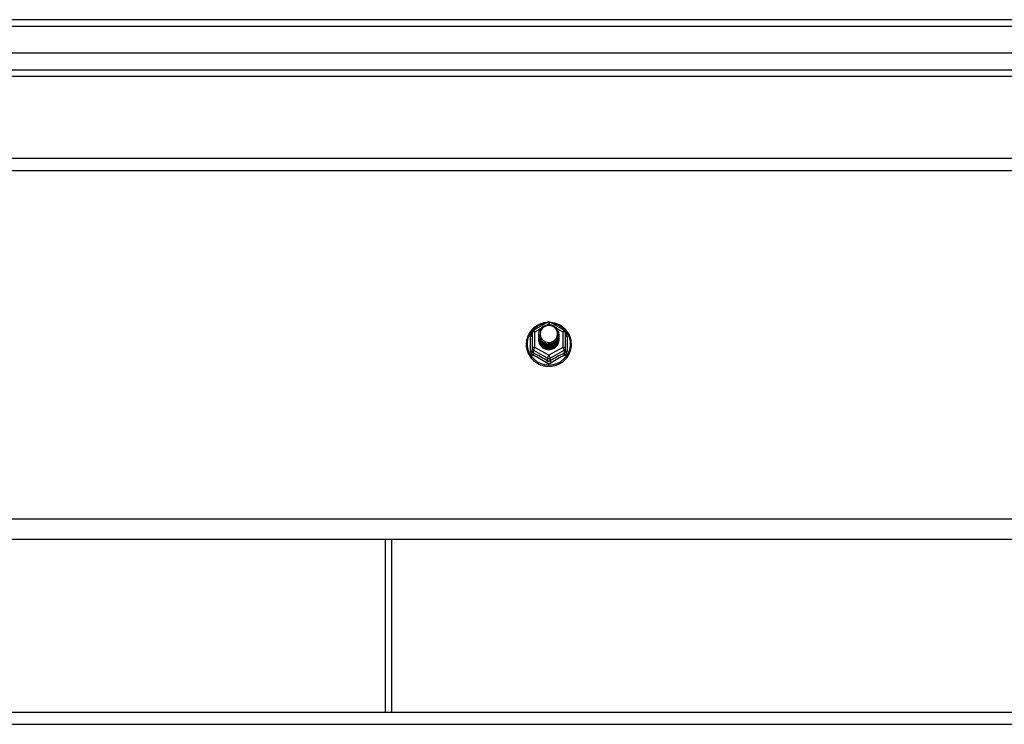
# Model space of a CAD drawing. Header units: inches. Extents: x 80 to 200, y 50 to 96.
# Tile 24 of 28: x 155 to 170, y 84 to 95. Entities that reach past the tile are written whole.
import ezdxf

# ---------------------------------------------------------------- set-up
doc = ezdxf.new("R2010")
doc.units = ezdxf.units.IN
doc.header["$MEASUREMENT"] = 0
doc.layers.add('Visible Edges(ANSI)', color=7, linetype='Continuous', lineweight=25)
doc.layers.add('Visible Tangent Edges(ANSI)', color=7, linetype='Continuous', lineweight=25)

msp = doc.modelspace()

# ---------------------------------------------------------------- linework, layer by layer
at = {"layer": 'Visible Edges(ANSI)'}
for p, q in [((199.991, 94.668), (140.189, 94.668)), ((199.381, 94.157), (140.798, 94.157)), ((199.193, 93.802), (140.987, 93.802)), ((140.956, 92.553), (195.09, 92.553)), ((162.856, 89.932), (163.071, 90.052)), ((163.109, 90.052), (163.323, 89.932)), ((162.836, 89.898), (162.836, 89.658)), ((162.936, 89.867), (162.936, 89.867)), ((162.936, 89.854), (162.936, 89.855)), ((163.243, 89.86), (163.243, 89.861)), ((163.243, 89.848), (163.243, 89.848)), ((163.344, 89.658), (163.344, 89.898)), ((162.936, 89.842), (162.936, 89.842)), ((162.936, 89.829), (162.936, 89.83)), ((162.936, 89.817), (162.936, 89.817)), ((162.936, 89.804), (162.936, 89.804)), ((162.936, 89.792), (162.936, 89.792)), ((163.243, 89.835), (163.243, 89.836)), ((163.243, 89.823), (163.243, 89.823)), ((163.243, 89.81), (163.243, 89.811)), ((163.243, 89.798), (163.243, 89.798)), ((162.836, 89.658), (162.836, 89.613)), ((163.072, 89.646), (163.07, 89.637)), ((163.344, 89.613), (163.344, 89.658)), ((195.09, 86.735), (140.956, 86.735)), ((160.59, 86.735), (160.59, 84.103)), ((140.956, 84.103), (195.09, 84.103))]:
    msp.add_line(p, q, dxfattribs=at)
at = {"layer": 'Visible Edges(ANSI)', "flags": 128}
for points in [[(163.064, 90.048), (163.039, 90.045), (163.014, 90.041), (162.99, 90.035), (162.967, 90.027), (162.944, 90.018), (162.922, 90.007), (162.9, 89.994), (162.88, 89.98), (162.861, 89.965), (162.842, 89.948), (162.826, 89.93), (162.81, 89.911), (162.796, 89.891), (162.784, 89.87), (162.773, 89.848), (162.764, 89.825), (162.757, 89.802), (162.751, 89.778), (162.747, 89.754), (162.745, 89.73), (162.745, 89.706), (162.746, 89.681), (162.75, 89.657), (162.755, 89.634), (162.762, 89.61), (162.77, 89.587), (162.781, 89.565), (162.793, 89.544), (162.806, 89.524), (162.821, 89.504), (162.838, 89.486), (162.855, 89.469), (162.874, 89.453), (162.894, 89.439), (162.915, 89.426), (162.937, 89.414), (162.96, 89.404), (162.984, 89.396), (163.008, 89.389), (163.032, 89.385), (163.057, 89.381), (163.082, 89.38), (163.107, 89.38), (163.132, 89.382), (163.156, 89.386), (163.18, 89.392), (163.204, 89.399), (163.227, 89.408), (163.25, 89.418), (163.272, 89.43), (163.292, 89.444), (163.312, 89.459), (163.331, 89.475), (163.348, 89.492), (163.364, 89.511), (163.378, 89.531), (163.391, 89.552), (163.403, 89.573), (163.412, 89.596), (163.42, 89.619), (163.427, 89.642), (163.431, 89.666), (163.434, 89.69), (163.435, 89.714)], [(162.957, 89.793), (162.941, 89.832), (162.936, 89.873), (162.944, 89.914), (162.964, 89.952), (162.994, 89.982), (163.032, 90.002), (163.074, 90.012), (163.118, 90.01), (163.159, 89.995), (163.195, 89.97), (163.222, 89.937), (163.239, 89.897), (163.243, 89.855), (163.235, 89.812), (163.215, 89.774), (163.185, 89.743), (163.148, 89.721), (163.105, 89.71), (163.062, 89.711), (163.02, 89.724), (162.984, 89.748), (162.957, 89.781), (162.941, 89.819), (162.936, 89.861)], [(162.976, 89.769), (162.998, 89.75), (163.025, 89.736), (163.053, 89.727), (163.083, 89.724), (163.113, 89.726), (163.142, 89.735), (163.168, 89.748), (163.192, 89.767), (163.21, 89.79), (163.224, 89.816), (163.232, 89.844), (163.234, 89.874), (163.229, 89.902), (163.218, 89.93), (163.202, 89.954), (163.181, 89.975), (163.156, 89.991), (163.128, 90.001), (163.098, 90.006), (163.068, 90.003), (163.039, 89.995), (163.013, 89.981), (162.991, 89.962), (162.974, 89.938)], [(163.435, 89.714), (163.433, 89.746), (163.429, 89.777), (163.421, 89.807), (163.411, 89.837), (163.398, 89.866), (163.382, 89.893), (163.363, 89.918), (163.342, 89.942), (163.319, 89.964), (163.294, 89.984), (163.268, 90.001), (163.239, 90.016), (163.21, 90.028), (163.179, 90.038), (163.148, 90.044), (163.116, 90.048)], [(162.936, 89.867), (162.936, 89.862), (162.936, 89.858), (162.937, 89.853), (162.937, 89.849), (162.938, 89.844), (162.939, 89.84), (162.94, 89.836), (162.941, 89.831), (162.942, 89.827), (162.943, 89.823), (162.945, 89.818), (162.946, 89.814), (162.948, 89.81), (162.95, 89.806), (162.952, 89.802), (162.954, 89.798), (162.956, 89.794), (162.959, 89.79), (162.961, 89.786), (162.964, 89.783), (162.967, 89.779), (162.97, 89.776), (162.973, 89.772), (162.976, 89.769)], [(162.936, 89.854), (162.937, 89.835), (162.941, 89.816), (162.948, 89.798), (162.957, 89.781), (162.968, 89.765), (162.981, 89.751), (162.996, 89.738), (163.013, 89.728), (163.031, 89.719), (163.05, 89.713), (163.07, 89.71), (163.09, 89.709), (163.11, 89.71), (163.129, 89.714), (163.148, 89.721), (163.166, 89.73), (163.183, 89.741), (163.198, 89.754), (163.212, 89.769), (163.223, 89.785), (163.232, 89.803), (163.238, 89.822), (163.242, 89.841), (163.243, 89.86)], [(163.243, 89.854), (163.243, 89.834), (163.239, 89.814), (163.233, 89.795), (163.225, 89.777), (163.214, 89.759), (163.2, 89.744), (163.185, 89.73), (163.168, 89.719), (163.15, 89.709), (163.13, 89.703), (163.11, 89.698), (163.09, 89.697), (163.069, 89.698), (163.049, 89.702), (163.029, 89.708), (163.011, 89.717), (162.994, 89.728), (162.979, 89.741), (162.966, 89.756), (162.955, 89.772), (162.946, 89.79), (162.94, 89.809), (162.937, 89.829), (162.936, 89.848)], [(162.974, 89.938), (162.973, 89.936), (162.971, 89.933), (162.97, 89.93), (162.969, 89.928), (162.968, 89.925), (162.967, 89.923), (162.966, 89.92), (162.965, 89.917), (162.964, 89.915), (162.964, 89.912), (162.963, 89.909), (162.962, 89.906), (162.962, 89.904), (162.961, 89.901), (162.961, 89.898), (162.961, 89.895), (162.96, 89.893), (162.96, 89.89), (162.96, 89.887), (162.96, 89.884), (162.96, 89.881), (162.96, 89.879), (162.96, 89.876), (162.96, 89.873)], [(162.96, 89.873), (162.96, 89.87), (162.96, 89.867), (162.96, 89.864), (162.96, 89.862), (162.96, 89.859), (162.96, 89.856), (162.96, 89.853), (162.961, 89.851), (162.961, 89.848), (162.962, 89.845), (162.962, 89.842), (162.963, 89.839), (162.963, 89.837), (162.964, 89.834), (162.965, 89.831), (162.966, 89.829), (162.966, 89.826), (162.967, 89.823), (162.968, 89.821), (162.969, 89.818), (162.971, 89.815), (162.972, 89.813), (162.973, 89.81), (162.974, 89.808)], [(162.936, 89.842), (162.937, 89.823), (162.941, 89.804), (162.948, 89.786), (162.957, 89.768), (162.968, 89.753), (162.981, 89.738), (162.996, 89.726), (163.013, 89.715), (163.031, 89.707), (163.05, 89.701), (163.07, 89.697), (163.09, 89.696), (163.11, 89.698), (163.129, 89.702), (163.148, 89.708), (163.166, 89.717), (163.183, 89.728), (163.198, 89.741), (163.212, 89.756), (163.223, 89.773), (163.232, 89.79), (163.238, 89.809), (163.242, 89.828), (163.243, 89.848)], [(163.243, 89.842), (163.243, 89.822), (163.239, 89.802), (163.233, 89.782), (163.225, 89.764), (163.214, 89.747), (163.2, 89.731), (163.185, 89.718), (163.168, 89.706), (163.15, 89.697), (163.13, 89.69), (163.11, 89.686), (163.09, 89.684), (163.069, 89.685), (163.049, 89.689), (163.029, 89.695), (163.011, 89.704), (162.994, 89.715), (162.979, 89.728), (162.966, 89.743), (162.955, 89.76), (162.946, 89.778), (162.94, 89.797), (162.937, 89.816), (162.936, 89.836)], [(162.936, 89.829), (162.937, 89.81), (162.941, 89.791), (162.948, 89.773), (162.957, 89.756), (162.968, 89.74), (162.981, 89.726), (162.996, 89.713), (163.013, 89.703), (163.031, 89.694), (163.05, 89.688), (163.07, 89.685), (163.09, 89.684), (163.11, 89.685), (163.129, 89.689), (163.148, 89.696), (163.166, 89.705), (163.183, 89.716), (163.198, 89.729), (163.212, 89.744), (163.223, 89.76), (163.232, 89.778), (163.238, 89.796), (163.242, 89.816), (163.243, 89.835)], [(163.243, 89.829), (163.243, 89.809), (163.239, 89.789), (163.233, 89.77), (163.225, 89.752), (163.214, 89.734), (163.2, 89.719), (163.185, 89.705), (163.168, 89.694), (163.15, 89.684), (163.13, 89.678), (163.11, 89.673), (163.09, 89.672), (163.069, 89.673), (163.049, 89.676), (163.029, 89.683), (163.011, 89.692), (162.994, 89.703), (162.979, 89.716), (162.966, 89.731), (162.955, 89.747), (162.946, 89.765), (162.94, 89.784), (162.937, 89.803), (162.936, 89.823)], [(162.936, 89.817), (162.937, 89.797), (162.941, 89.779), (162.948, 89.761), (162.957, 89.743), (162.968, 89.728), (162.981, 89.713), (162.996, 89.701), (163.013, 89.69), (163.031, 89.682), (163.05, 89.676), (163.07, 89.672), (163.09, 89.671), (163.11, 89.673), (163.129, 89.677), (163.148, 89.683), (163.166, 89.692), (163.183, 89.703), (163.198, 89.716), (163.212, 89.731), (163.223, 89.748), (163.232, 89.765), (163.238, 89.784), (163.242, 89.803), (163.243, 89.823)], [(163.243, 89.817), (163.243, 89.797), (163.239, 89.777), (163.233, 89.757), (163.225, 89.739), (163.214, 89.722), (163.2, 89.706), (163.185, 89.693), (163.168, 89.681), (163.15, 89.672), (163.13, 89.665), (163.11, 89.661), (163.09, 89.659), (163.069, 89.66), (163.049, 89.664), (163.029, 89.67), (163.011, 89.679), (162.994, 89.69), (162.979, 89.703), (162.966, 89.718), (162.955, 89.735), (162.946, 89.753), (162.94, 89.771), (162.937, 89.791), (162.936, 89.811)], [(162.936, 89.804), (162.937, 89.785), (162.941, 89.766), (162.948, 89.748), (162.957, 89.731), (162.968, 89.715), (162.981, 89.701), (162.996, 89.688), (163.013, 89.678), (163.031, 89.669), (163.05, 89.663), (163.07, 89.66), (163.09, 89.659), (163.11, 89.66), (163.129, 89.664), (163.148, 89.671), (163.166, 89.68), (163.183, 89.691), (163.198, 89.704), (163.212, 89.719), (163.223, 89.735), (163.232, 89.753), (163.238, 89.771), (163.242, 89.791), (163.243, 89.81)], [(163.243, 89.804), (163.243, 89.784), (163.239, 89.764), (163.233, 89.745), (163.225, 89.726), (163.214, 89.709), (163.2, 89.694), (163.185, 89.68), (163.168, 89.669), (163.15, 89.659), (163.13, 89.652), (163.11, 89.648), (163.09, 89.647), (163.069, 89.648), (163.049, 89.651), (163.029, 89.658), (163.011, 89.666), (162.994, 89.678), (162.979, 89.691), (162.966, 89.706), (162.955, 89.722), (162.946, 89.74), (162.94, 89.759), (162.937, 89.778), (162.936, 89.798)], [(162.936, 89.792), (162.937, 89.772), (162.941, 89.754), (162.948, 89.735), (162.957, 89.718), (162.968, 89.702), (162.981, 89.688), (162.996, 89.676), (163.013, 89.665), (163.031, 89.657), (163.05, 89.651), (163.07, 89.647), (163.09, 89.646), (163.11, 89.648), (163.129, 89.652), (163.148, 89.658), (163.166, 89.667), (163.183, 89.678), (163.198, 89.691), (163.212, 89.706), (163.223, 89.723), (163.232, 89.74), (163.238, 89.759), (163.242, 89.778), (163.243, 89.798)], [(163.07, 89.637), (163.062, 89.638), (163.054, 89.64), (163.046, 89.642), (163.038, 89.644), (163.031, 89.647), (163.023, 89.651), (163.016, 89.654), (163.009, 89.659), (163.002, 89.663), (162.995, 89.668), (162.989, 89.673), (162.983, 89.678), (162.978, 89.684), (162.972, 89.69), (162.967, 89.696), (162.963, 89.703), (162.958, 89.709), (162.954, 89.716), (162.951, 89.723), (162.948, 89.731), (162.945, 89.738), (162.943, 89.746), (162.941, 89.754), (162.939, 89.761)], [(162.974, 89.808), (162.973, 89.807), (162.973, 89.807), (162.972, 89.806), (162.971, 89.805), (162.971, 89.805), (162.97, 89.804), (162.969, 89.804), (162.969, 89.803), (162.968, 89.802), (162.967, 89.802), (162.966, 89.801), (162.966, 89.801), (162.965, 89.8), (162.964, 89.799), (162.964, 89.799), (162.963, 89.798), (162.962, 89.798), (162.961, 89.797), (162.961, 89.796), (162.96, 89.796), (162.959, 89.795), (162.958, 89.795), (162.958, 89.794), (162.957, 89.793)]]:
    msp.add_lwpolyline(points, dxfattribs=at)
at = {"layer": 'Visible Edges(ANSI)'}
for centre, start, end in [((163.09, 90.018), 60.8255, 119.1745), ((162.875, 89.898), 119.1745, 180), ((163.304, 89.898), 0, 60.8255)]:
    msp.add_arc(centre, 0.0394, start, end, dxfattribs=at)
for centre, major_axis, start_param, end_param in [((163.09, 89.873), (0.134, 0), 3.671471, 8.899926), ((163.09, 89.788), (-0.158, 0), 6.032414, 9.675269), ((163.09, 89.868), (0.154, 0), 3.669461, 3.875388)]:
    msp.add_ellipse(centre, major_axis=major_axis, ratio=0.966998, start_param=start_param, end_param=end_param, dxfattribs=at)
at = {"layer": 'Visible Tangent Edges(ANSI)'}
for p, q in [((140.189, 94.569), (199.991, 94.569)), ((140.857, 93.901), (199.323, 93.901)), ((140.956, 92.367), (195.09, 92.367)), ((163.058, 90.01), (163.09, 90.028)), ((163.09, 90.028), (163.124, 90.008)), ((162.875, 89.908), (162.973, 89.963)), ((162.875, 89.668), (162.875, 89.908)), ((163.199, 89.966), (163.304, 89.908)), ((163.304, 89.908), (163.304, 89.668)), ((162.812, 89.61), (162.812, 89.838)), ((163.368, 89.838), (163.368, 89.61)), ((162.855, 89.625), (163.07, 89.505)), ((162.855, 89.58), (162.855, 89.625)), ((163.09, 89.548), (162.875, 89.668)), ((163.304, 89.668), (163.09, 89.548)), ((163.109, 89.505), (163.324, 89.625)), ((163.324, 89.625), (163.324, 89.58)), ((163.07, 89.505), (163.07, 89.461)), ((163.109, 89.461), (163.109, 89.505)), ((195.09, 87.048), (140.956, 87.048)), ((160.689, 86.735), (160.689, 84.103)), ((140.956, 83.917), (195.09, 83.917))]:
    msp.add_line(p, q, dxfattribs=at)
at = {"layer": 'Visible Tangent Edges(ANSI)', "flags": 128}
for points in [[(162.836, 89.89), (162.834, 89.888), (162.832, 89.887), (162.83, 89.885), (162.829, 89.883), (162.827, 89.881), (162.826, 89.879), (162.824, 89.877), (162.823, 89.875), (162.821, 89.872), (162.82, 89.87), (162.819, 89.868), (162.818, 89.866), (162.817, 89.863), (162.816, 89.861), (162.815, 89.859), (162.814, 89.857), (162.814, 89.854), (162.813, 89.852), (162.813, 89.849), (162.812, 89.847), (162.812, 89.845), (162.812, 89.842), (162.812, 89.84), (162.812, 89.838)], [(163.368, 89.838), (163.368, 89.84), (163.368, 89.842), (163.367, 89.845), (163.367, 89.847), (163.367, 89.849), (163.366, 89.852), (163.366, 89.854), (163.365, 89.857), (163.364, 89.859), (163.364, 89.861), (163.363, 89.863), (163.362, 89.866), (163.361, 89.868), (163.359, 89.87), (163.358, 89.872), (163.357, 89.875), (163.355, 89.877), (163.354, 89.879), (163.352, 89.881), (163.351, 89.883), (163.349, 89.885), (163.347, 89.887), (163.346, 89.888), (163.344, 89.89)], [(162.812, 89.61), (162.812, 89.607), (162.812, 89.604), (162.812, 89.601), (162.813, 89.597), (162.813, 89.594), (162.814, 89.591), (162.815, 89.588), (162.816, 89.585), (162.817, 89.582), (162.819, 89.579), (162.82, 89.576), (162.822, 89.573), (162.823, 89.571), (162.825, 89.568), (162.827, 89.566), (162.829, 89.563), (162.831, 89.561), (162.833, 89.559), (162.836, 89.557), (162.838, 89.555), (162.841, 89.553), (162.843, 89.551), (162.846, 89.549), (162.849, 89.548)], [(162.855, 89.58), (162.854, 89.581), (162.853, 89.582), (162.851, 89.583), (162.85, 89.584), (162.849, 89.585), (162.847, 89.586), (162.846, 89.587), (162.845, 89.588), (162.844, 89.589), (162.843, 89.591), (162.842, 89.592), (162.841, 89.593), (162.84, 89.595), (162.839, 89.596), (162.839, 89.598), (162.838, 89.599), (162.838, 89.601), (162.837, 89.603), (162.837, 89.604), (162.836, 89.606), (162.836, 89.608), (162.836, 89.61), (162.836, 89.612), (162.836, 89.613)], [(163.344, 89.613), (163.344, 89.612), (163.344, 89.61), (163.343, 89.608), (163.343, 89.606), (163.343, 89.604), (163.342, 89.603), (163.342, 89.601), (163.341, 89.599), (163.341, 89.598), (163.34, 89.596), (163.339, 89.595), (163.338, 89.593), (163.337, 89.592), (163.337, 89.591), (163.335, 89.589), (163.334, 89.588), (163.333, 89.587), (163.332, 89.586), (163.331, 89.585), (163.33, 89.584), (163.328, 89.583), (163.327, 89.582), (163.325, 89.581), (163.324, 89.58)], [(163.331, 89.548), (163.333, 89.549), (163.336, 89.551), (163.339, 89.553), (163.341, 89.555), (163.344, 89.557), (163.346, 89.559), (163.348, 89.561), (163.35, 89.563), (163.352, 89.566), (163.354, 89.568), (163.356, 89.571), (163.358, 89.573), (163.359, 89.576), (163.361, 89.579), (163.362, 89.582), (163.363, 89.585), (163.364, 89.588), (163.365, 89.591), (163.366, 89.594), (163.367, 89.597), (163.367, 89.601), (163.368, 89.604), (163.368, 89.607), (163.368, 89.61)], [(163.052, 89.434), (163.055, 89.433), (163.058, 89.431), (163.061, 89.43), (163.064, 89.428), (163.067, 89.427), (163.07, 89.426), (163.074, 89.426), (163.077, 89.425), (163.08, 89.424), (163.083, 89.424), (163.086, 89.424), (163.09, 89.424), (163.093, 89.424), (163.096, 89.424), (163.1, 89.424), (163.103, 89.425), (163.106, 89.426), (163.109, 89.426), (163.112, 89.427), (163.115, 89.428), (163.118, 89.43), (163.121, 89.431), (163.124, 89.433), (163.127, 89.434)], [(163.109, 89.461), (163.108, 89.46), (163.106, 89.459), (163.105, 89.458), (163.103, 89.457), (163.102, 89.457), (163.1, 89.456), (163.098, 89.456), (163.097, 89.455), (163.095, 89.455), (163.093, 89.455), (163.091, 89.455), (163.09, 89.455), (163.088, 89.455), (163.086, 89.455), (163.085, 89.455), (163.083, 89.455), (163.081, 89.456), (163.079, 89.456), (163.078, 89.457), (163.076, 89.457), (163.075, 89.458), (163.073, 89.459), (163.072, 89.46), (163.07, 89.461)]]:
    msp.add_lwpolyline(points, dxfattribs=at)
at = {"layer": 'Visible Tangent Edges(ANSI)'}
for centre, major_axis, ratio, start_param, end_param in [((163.09, 89.72), (0.331, 0), 0.966998, 1.708073, 7.716705), ((163.09, 90.018), (-0.0192, 0.0344), 0.127392, 4.936728, 6.283185), ((163.09, 90.018), (0.0192, 0.0344), 0.127392, 0, 1.346458), ((162.796, 89.853), (0.0394, 0), 0.420933, 5.107073, 6.283185), ((162.875, 89.898), (-0.0394, 0), 0.254784, 4.712389, 6.283185), ((162.875, 89.898), (-0.0192, 0.0344), 0.127392, 4.936728, 6.283185), ((163.304, 89.898), (0.0192, 0.0344), 0.127392, 0, 1.346458), ((163.304, 89.898), (0.0394, 0), 0.254784, 0, 1.570796), ((163.383, 89.853), (-0.0394, 0), 0.420933, 0, 1.176113), ((162.796, 89.613), (0.0394, 0), 0.080687, 5.107073, 6.283185), ((162.875, 89.658), (-0.0394, 0), 0.254784, 4.712389, 6.283185), ((162.875, 89.658), (-0.0394, 0), 0.966998, 0, 1.047198), ((162.836, 89.547), (0.0178, 0.0351), 0.295528, 4.874003, 6.050115), ((162.951, 89.324), (0.573, -0.342), 0.220649, 1.524932, 1.878631), ((162.875, 89.658), (-0.0192, -0.0344), 0.127392, 4.48805, 6.058847), ((162.963, 89.344), (-0.605, 0.361), 0.220649, 4.666525, 5.020223), ((163.09, 89.538), (-0.0192, -0.0344), 0.127392, 4.48805, 6.058847), ((163.09, 89.538), (0.0192, -0.0344), 0.127392, 0.224339, 1.795135), ((163.217, 89.344), (-0.605, -0.361), 0.220649, 4.404555, 4.758253), ((163.229, 89.324), (0.573, 0.342), 0.220649, 1.262962, 1.61666), ((163.304, 89.658), (0.0394, 0), 0.254784, 0, 1.570796), ((163.304, 89.658), (0.0192, -0.0344), 0.127392, 0.224339, 1.795135), ((163.344, 89.547), (-0.0178, 0.0351), 0.295528, 0.23307, 1.409183), ((163.304, 89.658), (0.0394, 0), 0.966998, 5.235988, 6.283185), ((163.383, 89.613), (-0.0394, 0), 0.080687, 0, 1.176113), ((163.05, 89.428), (0.0205, 0.0336), 0.044718, 0.222707, 1.398819), ((163.09, 89.538), (0.0394, 0), 0.966998, 4.18879, 5.235988), ((163.129, 89.428), (-0.0205, 0.0336), 0.044718, 4.884366, 6.060479)]:
    msp.add_ellipse(centre, major_axis=major_axis, ratio=ratio, start_param=start_param, end_param=end_param, dxfattribs=at)

doc.saveas('drawing.dxf')
